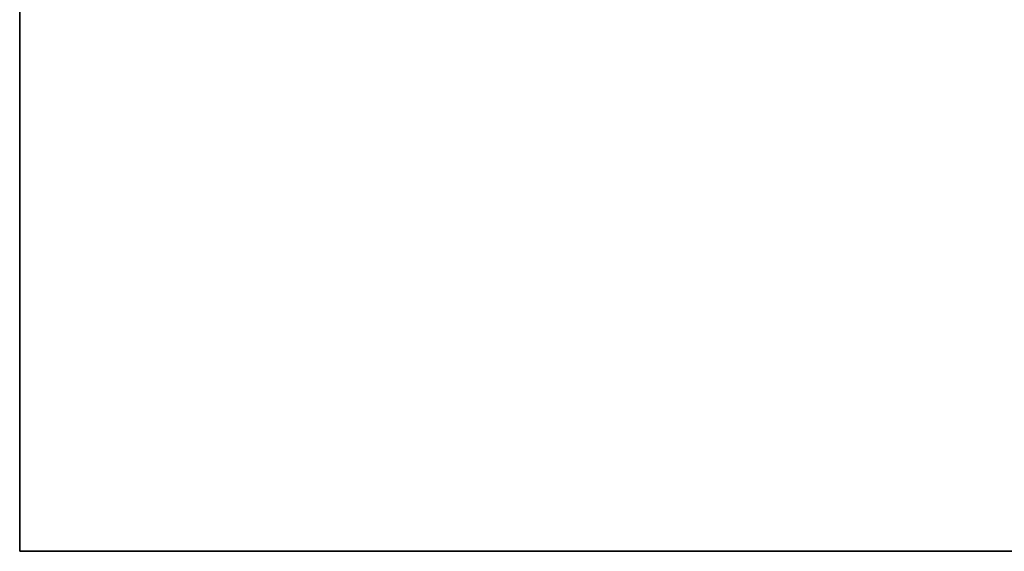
# Model space of a CAD drawing. Header units: millimetres. Extents: x -184 to 184, y -1705 to 346.
# Tile 1 of 13: x -184 to -94, y -268 to -219. Entities that reach past the tile are written whole.
import ezdxf

# ---------------------------------------------------------------- set-up
doc = ezdxf.new("R2010")
doc.units = ezdxf.units.MM
doc.layers.add('KF_SEQ_5_B_SPEAKER', color=253, linetype='Continuous')

# ---------------------------------------------------------------- blocks, each defined once
blk = doc.blocks.new('KF_SEQUENZA_5_B_3D')
at = {"layer": 'KF_SEQ_5_B_SPEAKER'}
for points, invisible_edges in [([(-184, -82.75, -1.5), (-184, -31.173, -1.5), (-184, -31.173, -236), (-184, -82.75, -236)], 6), ([(-184, -82.75, -236), (-184, -31.173, -236), (-184, -31.173, -470.5), (-184, -82.75, -470.5)], 3), ([(184, -31.173, -470.5), (-184, -31.173, -470.5), (-184, -39.769, -470.5), (184, -39.769, -470.5)], 15), ([(-184, -31.173, -1.5), (184, -31.173, -1.5), (184, -39.769, -1.5), (-184, -39.769, -1.5)], 15), ([(184, -39.769, -470.5), (-184, -39.769, -470.5), (-184, -48.366, -470.5), (184, -48.366, -470.5)], 15), ([(-184, -39.769, -1.5), (184, -39.769, -1.5), (184, -48.366, -1.5), (-184, -48.366, -1.5)], 15), ([(184, -48.366, -470.5), (-184, -48.366, -470.5), (-184, -56.962, -470.5), (184, -56.962, -470.5)], 15), ([(-184, -48.366, -1.5), (184, -48.366, -1.5), (184, -56.962, -1.5), (-184, -56.962, -1.5)], 15), ([(184, -56.962, -470.5), (-184, -56.962, -470.5), (-184, -65.558, -470.5), (184, -65.558, -470.5)], 15), ([(-184, -56.962, -1.5), (184, -56.962, -1.5), (184, -65.558, -1.5), (-184, -65.558, -1.5)], 15), ([(184, -65.558, -470.5), (-184, -65.558, -470.5), (-184, -74.154, -470.5), (184, -74.154, -470.5)], 15), ([(-184, -65.558, -1.5), (184, -65.558, -1.5), (184, -74.154, -1.5), (-184, -74.154, -1.5)], 15), ([(184, -74.154, -470.5), (-184, -74.154, -470.5), (-184, -82.75, -470.5), (184, -82.75, -470.5)], 11), ([(-184, -74.154, -1.5), (184, -74.154, -1.5), (184, -82.75, -1.5), (-184, -82.75, -1.5)], 11), ([(184, -82.75, -470.5), (-184, -82.75, -470.5), (-184, -82.75, -392.333), (184, -82.75, -392.333)], 15), ([(184, -82.75, -392.333), (-184, -82.75, -392.333), (-184, -82.75, -314.167), (184, -82.75, -314.167)], 15), ([(184, -82.75, -314.167), (-184, -82.75, -314.167), (-184, -82.75, -236), (184, -82.75, -236)], 15), ([(184, -82.75, -236), (-184, -82.75, -236), (-184, -82.75, -157.833), (184, -82.75, -157.833)], 15), ([(184, -82.75, -157.833), (-184, -82.75, -157.833), (-184, -82.75, -79.667), (184, -82.75, -79.667)], 15), ([(184, -82.75, -79.667), (-184, -82.75, -79.667), (-184, -82.75, -1.5), (184, -82.75, -1.5)], 15)]:
    blk.add_3dface(points, dxfattribs=dict(at, invisible_edges=invisible_edges))

msp = doc.modelspace()

# ---------------------------------------------------------------- block references
at = {"layer": 'KF_SEQ_5_B_SPEAKER'}
msp.add_blockref('KF_SEQUENZA_5_B_3D', (0, -185.3, 236), dxfattribs=at)

doc.saveas('drawing.dxf')
